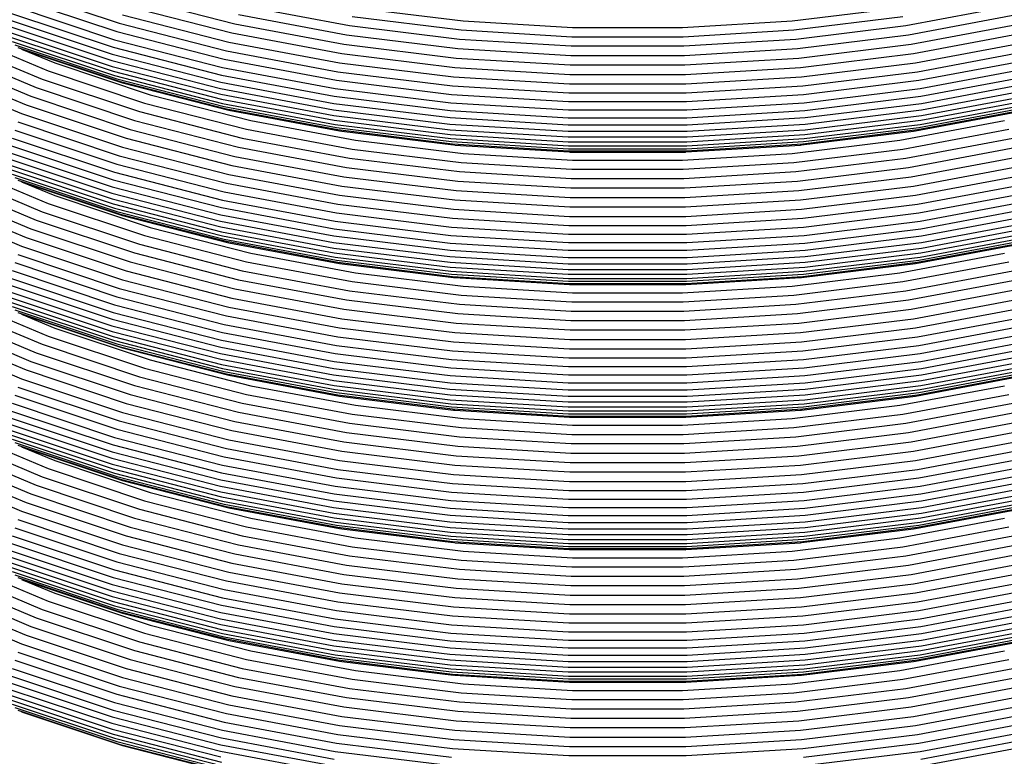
# Model space of a CAD drawing. Extents: x -19547 to -11561, y 2096 to 5601.
# Tile 38 of 168: x -19135 to -19123, y 3465 to 3474. Entities that reach past the tile are written whole.
import ezdxf

# ---------------------------------------------------------------- set-up
doc = ezdxf.new("R2010")
doc.units = 0
doc.header["$MEASUREMENT"] = 0
doc.layers.add('TANK', color=2, linetype='CONTINUOUS')
doc.layers.add('TANK-SLOPE', color=2, linetype='CONTINUOUS')

# ---------------------------------------------------------------- blocks, each defined once
blk = doc.blocks.new('A$C3406478A')
at = {"layer": 'TANK'}
for p, q in [((-4.057, 104.047), (-2.805, 103.63)), ((-4.127, 103.849), (-2.863, 103.428)), ((-4.095, 103.947), (-2.837, 103.527)), ((-2.721, 103.847), (-1.418, 103.512)), ((-2.671, 103.956), (-1.379, 103.624)), ((-1.288, 103.85), (0.032, 103.602)), ((6.895, 103.602), (8.215, 103.85)), ((-4.149, 103.756), (-2.882, 103.334)), ((-2.767, 103.736), (-1.454, 103.399)), ((-1.335, 103.737), (-0.002, 103.487)), ((0.106, 103.822), (1.434, 103.659)), ((5.493, 103.659), (6.822, 103.822)), ((6.93, 103.487), (8.263, 103.737)), ((-4.166, 103.593), (-2.896, 103.17)), ((-4.162, 103.672), (-2.892, 103.249)), ((-2.805, 103.63), (-1.485, 103.29)), ((-1.379, 103.624), (-0.034, 103.372)), ((0.032, 103.602), (1.39, 103.436)), ((0.068, 103.712), (1.411, 103.548)), ((1.434, 103.659), (2.785, 103.577)), ((4.143, 103.577), (5.493, 103.659)), ((5.516, 103.548), (6.86, 103.712)), ((5.538, 103.436), (6.895, 103.602)), ((6.961, 103.372), (8.306, 103.624)), ((-4.793, 103.508), (-3.682, 103.042)), ((-4.162, 103.522), (-2.892, 103.099)), ((-2.837, 103.527), (-1.51, 103.186)), ((-1.418, 103.512), (-0.062, 103.258)), ((-0.002, 103.487), (1.369, 103.318)), ((1.411, 103.548), (2.777, 103.465)), ((2.785, 103.577), (4.143, 103.577)), ((4.15, 103.465), (5.516, 103.548)), ((5.559, 103.318), (6.93, 103.487)), ((6.99, 103.258), (8.346, 103.512)), ((-4.88, 103.412), (-3.757, 102.941)), ((-4.149, 103.46), (-2.882, 103.038)), ((-4.127, 103.407), (-2.863, 102.986)), ((-4.095, 103.365), (-2.837, 102.946)), ((-2.863, 103.428), (-1.531, 103.086)), ((-1.454, 103.399), (-0.088, 103.143)), ((-0.034, 103.372), (1.35, 103.202)), ((1.39, 103.436), (2.77, 103.352)), ((2.77, 103.352), (4.158, 103.352)), ((2.777, 103.465), (4.15, 103.465)), ((4.158, 103.352), (5.538, 103.436)), ((5.578, 103.202), (6.961, 103.372)), ((7.016, 103.143), (8.382, 103.399)), ((-4.963, 103.313), (-3.829, 102.837)), ((-4.057, 103.333), (-2.805, 102.916)), ((-4.011, 103.312), (-3.602, 103.141)), ((-4.011, 103.312), (-2.767, 102.897)), ((-2.892, 103.249), (-1.554, 102.905)), ((-2.882, 103.334), (-1.545, 102.991)), ((-1.485, 103.29), (-0.11, 103.032)), ((-0.062, 103.258), (1.333, 103.087)), ((1.369, 103.318), (2.763, 103.234)), ((2.763, 103.234), (4.165, 103.234)), ((4.165, 103.234), (5.559, 103.318)), ((5.595, 103.087), (6.99, 103.258)), ((7.038, 103.032), (8.413, 103.29)), ((-5.11, 103.108), (-3.956, 102.624)), ((-5.04, 103.21), (-3.896, 102.73)), ((-3.602, 103.141), (-2.426, 102.749)), ((-2.896, 103.17), (-1.557, 102.825)), ((-1.51, 103.186), (-0.128, 102.927)), ((-0.088, 103.143), (1.317, 102.97)), ((1.35, 103.202), (2.757, 103.117)), ((2.757, 103.117), (4.171, 103.117)), ((4.171, 103.117), (5.578, 103.202)), ((5.611, 102.97), (7.016, 103.143)), ((7.056, 102.927), (8.438, 103.186)), ((-5.173, 103.005), (-4.011, 102.518)), ((-3.682, 103.042), (-2.493, 102.645)), ((-2.892, 103.099), (-1.554, 102.755)), ((-2.882, 103.038), (-1.545, 102.695)), ((-2.863, 102.986), (-1.531, 102.643)), ((-1.545, 102.991), (-0.154, 102.73)), ((-1.531, 103.086), (-0.143, 102.825)), ((-0.11, 103.032), (1.304, 102.859)), ((1.333, 103.087), (2.751, 103)), ((2.751, 103), (4.177, 103)), ((4.177, 103), (5.595, 103.087)), ((5.624, 102.859), (7.038, 103.032)), ((7.071, 102.825), (8.458, 103.086)), ((7.081, 102.73), (8.473, 102.991)), ((-3.757, 102.941), (-2.556, 102.541)), ((-2.837, 102.946), (-1.51, 102.605)), ((-2.805, 102.916), (-1.485, 102.576)), ((-2.767, 102.897), (-1.454, 102.56)), ((-1.554, 102.905), (-0.16, 102.643)), ((-0.128, 102.927), (1.293, 102.753)), ((1.317, 102.97), (2.746, 102.884)), ((2.746, 102.884), (4.182, 102.884)), ((4.182, 102.884), (5.611, 102.97)), ((5.635, 102.753), (7.056, 102.927)), ((7.088, 102.643), (8.481, 102.905)), ((-3.829, 102.837), (-2.616, 102.433)), ((-2.426, 102.749), (-1.185, 102.43)), ((-1.557, 102.825), (-0.162, 102.564)), ((-1.554, 102.755), (-0.16, 102.494)), ((-0.143, 102.825), (1.284, 102.65)), ((1.293, 102.753), (2.737, 102.665)), ((1.304, 102.859), (2.741, 102.772)), ((2.741, 102.772), (4.187, 102.772)), ((4.187, 102.772), (5.624, 102.859)), ((4.19, 102.665), (5.635, 102.753)), ((5.644, 102.65), (7.071, 102.825)), ((7.088, 102.494), (8.481, 102.755)), ((7.09, 102.564), (8.484, 102.825)), ((-3.956, 102.624), (-2.721, 102.212)), ((-3.896, 102.73), (-2.671, 102.321)), ((-2.493, 102.645), (-1.238, 102.323)), ((-1.545, 102.695), (-0.154, 102.434)), ((-1.531, 102.643), (-0.143, 102.383)), ((-0.16, 102.643), (1.274, 102.467)), ((-0.154, 102.73), (1.277, 102.554)), ((1.284, 102.65), (2.734, 102.562)), ((2.737, 102.665), (4.19, 102.665)), ((4.193, 102.562), (5.644, 102.65)), ((5.65, 102.554), (7.081, 102.73)), ((5.654, 102.467), (7.088, 102.643)), ((7.071, 102.383), (8.458, 102.643)), ((7.081, 102.434), (8.473, 102.695)), ((-4.011, 102.518), (-2.767, 102.103)), ((-2.556, 102.541), (-1.288, 102.215)), ((-1.51, 102.605), (-0.128, 102.345)), ((-1.485, 102.576), (-0.11, 102.319)), ((-1.454, 102.56), (-0.088, 102.303)), ((-0.162, 102.564), (1.272, 102.388)), ((1.277, 102.554), (2.732, 102.466)), ((2.734, 102.562), (4.193, 102.562)), ((4.195, 102.466), (5.65, 102.554)), ((5.655, 102.388), (7.09, 102.564)), ((7.016, 102.303), (8.382, 102.56)), ((7.038, 102.319), (8.413, 102.576)), ((7.056, 102.345), (8.438, 102.605)), ((-4.057, 102.414), (-2.805, 101.997)), ((-2.616, 102.433), (-1.335, 102.104)), ((-1.185, 102.43), (0.106, 102.188)), ((-0.16, 102.494), (1.274, 102.318)), ((-0.154, 102.434), (1.277, 102.258)), ((-0.143, 102.383), (1.284, 102.208)), ((1.272, 102.388), (2.731, 102.299)), ((1.274, 102.467), (2.731, 102.379)), ((2.731, 102.379), (4.197, 102.379)), ((2.732, 102.466), (4.195, 102.466)), ((4.197, 102.379), (5.654, 102.467)), ((4.197, 102.299), (5.655, 102.388)), ((5.644, 102.208), (7.071, 102.383)), ((5.65, 102.258), (7.081, 102.434)), ((5.654, 102.318), (7.088, 102.494)), ((6.822, 102.188), (8.113, 102.43)), ((-4.095, 102.312), (-2.837, 101.892)), ((-2.671, 102.321), (-1.379, 101.989)), ((-1.238, 102.323), (0.068, 102.078)), ((-0.128, 102.345), (1.293, 102.171)), ((-0.11, 102.319), (1.304, 102.145)), ((-0.088, 102.303), (-0.062, 102.3)), ((-0.062, 102.3), (1.317, 102.131)), ((1.274, 102.318), (2.731, 102.229)), ((1.277, 102.258), (2.732, 102.17)), ((2.731, 102.299), (4.197, 102.299)), ((4.195, 102.17), (5.65, 102.258)), ((4.197, 102.229), (5.654, 102.318)), ((5.611, 102.131), (6.99, 102.3)), ((5.624, 102.145), (7.038, 102.319)), ((5.635, 102.171), (7.056, 102.345)), ((6.86, 102.078), (8.166, 102.323)), ((6.99, 102.3), (7.016, 102.303)), ((-4.127, 102.214), (-2.863, 101.793)), ((-2.721, 102.212), (-1.418, 101.877)), ((-1.288, 102.215), (0.032, 101.967)), ((0.106, 102.188), (1.434, 102.025)), ((1.284, 102.208), (2.734, 102.12)), ((1.293, 102.171), (2.737, 102.083)), ((1.304, 102.145), (2.741, 102.058)), ((2.731, 102.229), (4.197, 102.229)), ((2.732, 102.17), (4.195, 102.17)), ((4.187, 102.058), (5.624, 102.145)), ((4.19, 102.083), (5.635, 102.171)), ((4.193, 102.12), (5.644, 102.208)), ((5.493, 102.025), (6.822, 102.188)), ((6.895, 101.967), (8.215, 102.215)), ((-4.162, 102.037), (-2.892, 101.614)), ((-4.149, 102.123), (-2.882, 101.701)), ((-2.767, 102.103), (-1.454, 101.766)), ((-1.335, 102.104), (-0.002, 101.853)), ((0.068, 102.078), (1.411, 101.913)), ((1.333, 102.129), (1.317, 102.131)), ((1.333, 102.129), (2.746, 102.044)), ((1.434, 102.025), (2.785, 101.943)), ((2.734, 102.12), (4.193, 102.12)), ((2.737, 102.083), (4.19, 102.083)), ((2.741, 102.058), (4.187, 102.058)), ((2.746, 102.044), (2.751, 102.043)), ((2.751, 102.043), (4.177, 102.043)), ((4.143, 101.943), (5.493, 102.025)), ((4.177, 102.043), (4.182, 102.044)), ((4.182, 102.044), (5.595, 102.129)), ((5.516, 101.913), (6.86, 102.078)), ((5.595, 102.129), (5.611, 102.131)), ((6.93, 101.853), (8.263, 102.104)), ((-4.166, 101.958), (-2.896, 101.535)), ((-2.837, 101.892), (-1.51, 101.551)), ((-2.805, 101.997), (-1.485, 101.657)), ((-1.379, 101.989), (-0.034, 101.737)), ((0.032, 101.967), (1.39, 101.801)), ((1.411, 101.913), (2.777, 101.83)), ((2.785, 101.943), (4.143, 101.943)), ((4.15, 101.83), (5.516, 101.913)), ((5.538, 101.801), (6.895, 101.967)), ((6.961, 101.737), (8.306, 101.989)), ((-4.88, 101.778), (-3.757, 101.307)), ((-4.793, 101.875), (-3.682, 101.408)), ((-4.162, 101.887), (-2.892, 101.464)), ((-4.149, 101.826), (-2.882, 101.403)), ((-4.127, 101.772), (-2.863, 101.351)), ((-2.863, 101.793), (-1.531, 101.451)), ((-1.418, 101.877), (-0.062, 101.623)), ((-0.002, 101.853), (1.369, 101.685)), ((1.39, 101.801), (2.77, 101.717)), ((2.777, 101.83), (4.15, 101.83)), ((4.158, 101.717), (5.538, 101.801)), ((5.559, 101.685), (6.93, 101.853)), ((6.99, 101.623), (8.346, 101.877)), ((-4.963, 101.678), (-3.829, 101.202)), ((-4.095, 101.73), (-2.837, 101.311)), ((-4.057, 101.698), (-2.805, 101.281)), ((-4.011, 101.677), (-2.767, 101.262)), ((-4.011, 101.677), (-3.602, 101.506)), ((-2.882, 101.701), (-1.545, 101.357)), ((-1.485, 101.657), (-0.11, 101.399)), ((-1.454, 101.766), (-0.088, 101.51)), ((-0.034, 101.737), (1.35, 101.567)), ((1.369, 101.685), (2.763, 101.601)), ((2.77, 101.717), (4.158, 101.717)), ((4.165, 101.601), (5.559, 101.685)), ((5.578, 101.567), (6.961, 101.737)), ((7.016, 101.51), (8.382, 101.766)), ((7.038, 101.399), (8.413, 101.657)), ((-5.04, 101.577), (-3.896, 101.097)), ((-2.896, 101.535), (-1.557, 101.19)), ((-2.892, 101.614), (-1.554, 101.27)), ((-1.51, 101.551), (-0.128, 101.292)), ((-0.062, 101.623), (1.333, 101.452)), ((1.35, 101.567), (2.757, 101.482)), ((2.763, 101.601), (4.165, 101.601)), ((4.171, 101.482), (5.578, 101.567)), ((5.595, 101.452), (6.99, 101.623)), ((7.056, 101.292), (8.438, 101.551)), ((-5.11, 101.473), (-3.956, 100.989)), ((-3.682, 101.408), (-2.493, 101.012)), ((-3.602, 101.506), (-2.426, 101.114)), ((-2.892, 101.464), (-1.554, 101.12)), ((-1.531, 101.451), (-0.143, 101.19)), ((-0.088, 101.51), (1.317, 101.337)), ((1.333, 101.452), (2.751, 101.366)), ((2.757, 101.482), (4.171, 101.482)), ((4.177, 101.366), (5.595, 101.452)), ((5.611, 101.337), (7.016, 101.51)), ((7.071, 101.19), (8.458, 101.451)), ((-5.173, 101.37), (-4.011, 100.883)), ((-3.757, 101.307), (-2.556, 100.906)), ((-2.882, 101.403), (-1.545, 101.06)), ((-2.863, 101.351), (-1.531, 101.008)), ((-2.837, 101.311), (-1.51, 100.97)), ((-1.545, 101.357), (-0.154, 101.096)), ((-0.128, 101.292), (1.293, 101.118)), ((-0.11, 101.399), (1.304, 101.226)), ((1.317, 101.337), (2.746, 101.25)), ((2.751, 101.366), (4.177, 101.366)), ((4.182, 101.25), (5.611, 101.337)), ((5.624, 101.226), (7.038, 101.399)), ((5.635, 101.118), (7.056, 101.292)), ((7.081, 101.096), (8.473, 101.357)), ((-3.829, 101.202), (-2.616, 100.798)), ((-2.805, 101.281), (-1.485, 100.942)), ((-2.767, 101.262), (-1.454, 100.925)), ((-1.557, 101.19), (-0.162, 100.929)), ((-1.554, 101.27), (-0.16, 101.008)), ((-0.143, 101.19), (1.284, 101.015)), ((1.304, 101.226), (2.741, 101.139)), ((2.746, 101.25), (4.182, 101.25)), ((4.187, 101.139), (5.624, 101.226)), ((5.644, 101.015), (7.071, 101.19)), ((7.088, 101.008), (8.481, 101.27)), ((7.09, 100.929), (8.484, 101.19)), ((-3.896, 101.097), (-2.671, 100.688)), ((-2.426, 101.114), (-1.185, 100.795)), ((-1.554, 101.12), (-0.16, 100.859)), ((-1.545, 101.06), (-0.154, 100.799)), ((-0.154, 101.096), (1.277, 100.921)), ((1.293, 101.118), (2.737, 101.03)), ((2.741, 101.139), (4.187, 101.139)), ((4.19, 101.03), (5.635, 101.118)), ((5.65, 100.921), (7.081, 101.096)), ((7.081, 100.799), (8.473, 101.06)), ((7.088, 100.859), (8.481, 101.12)), ((-3.956, 100.989), (-2.721, 100.577)), ((-2.493, 101.012), (-1.238, 100.69)), ((-1.531, 101.008), (-0.143, 100.748)), ((-1.51, 100.97), (-0.128, 100.711)), ((-1.485, 100.942), (-0.11, 100.684)), ((-1.454, 100.925), (-0.088, 100.669)), ((-0.162, 100.929), (1.272, 100.753)), ((-0.16, 101.008), (1.274, 100.833)), ((1.277, 100.921), (2.732, 100.833)), ((1.284, 101.015), (2.734, 100.927)), ((2.734, 100.927), (4.193, 100.927)), ((2.737, 101.03), (4.19, 101.03)), ((4.193, 100.927), (5.644, 101.015)), ((4.195, 100.833), (5.65, 100.921)), ((5.654, 100.833), (7.088, 101.008)), ((5.655, 100.753), (7.09, 100.929)), ((7.016, 100.669), (8.382, 100.925)), ((7.038, 100.684), (8.413, 100.942)), ((7.056, 100.711), (8.438, 100.97)), ((7.071, 100.748), (8.458, 101.008)), ((-4.011, 100.883), (-2.767, 100.468)), ((-2.556, 100.906), (-1.288, 100.58)), ((-0.16, 100.859), (1.274, 100.683)), ((1.274, 100.833), (2.731, 100.744)), ((2.732, 100.833), (4.195, 100.833)), ((4.197, 100.744), (5.654, 100.833)), ((5.654, 100.683), (7.088, 100.859)), ((-4.095, 100.679), (-2.837, 100.259)), ((-4.057, 100.779), (-2.805, 100.362)), ((-2.671, 100.688), (-1.379, 100.356)), ((-2.616, 100.798), (-1.335, 100.469)), ((-1.238, 100.69), (0.068, 100.445)), ((-1.185, 100.795), (0.106, 100.553)), ((-0.154, 100.799), (1.277, 100.623)), ((-0.143, 100.748), (1.284, 100.573)), ((-0.128, 100.711), (1.293, 100.536)), ((-0.11, 100.684), (1.304, 100.51)), ((1.272, 100.753), (2.731, 100.664)), ((1.274, 100.683), (2.731, 100.594)), ((2.731, 100.744), (4.197, 100.744)), ((4.197, 100.664), (5.655, 100.753)), ((4.197, 100.594), (5.654, 100.683)), ((5.624, 100.51), (7.038, 100.684)), ((5.635, 100.536), (7.056, 100.711)), ((5.644, 100.573), (7.071, 100.748)), ((5.65, 100.623), (7.081, 100.799)), ((6.822, 100.553), (8.113, 100.795)), ((6.86, 100.445), (8.166, 100.69)), ((-4.127, 100.581), (-2.863, 100.16)), ((-2.721, 100.577), (-1.418, 100.242)), ((-1.288, 100.58), (0.032, 100.332)), ((-0.088, 100.669), (1.317, 100.496)), ((1.277, 100.623), (2.732, 100.535)), ((1.284, 100.573), (2.734, 100.485)), ((2.731, 100.664), (4.197, 100.664)), ((2.731, 100.594), (4.197, 100.594)), ((4.193, 100.485), (5.644, 100.573)), ((4.195, 100.535), (5.65, 100.623)), ((5.611, 100.496), (7.016, 100.669)), ((6.895, 100.332), (8.215, 100.58)), ((-4.149, 100.489), (-2.882, 100.066)), ((-2.767, 100.468), (-1.454, 100.131)), ((-1.335, 100.469), (-0.002, 100.219)), ((0.068, 100.445), (1.411, 100.28)), ((0.106, 100.553), (1.434, 100.39)), ((1.293, 100.536), (2.737, 100.449)), ((1.304, 100.51), (2.741, 100.423)), ((1.317, 100.496), (1.333, 100.496)), ((1.333, 100.496), (2.746, 100.409)), ((2.732, 100.535), (4.195, 100.535)), ((2.734, 100.485), (4.193, 100.485)), ((2.737, 100.449), (4.19, 100.449)), ((4.182, 100.409), (5.595, 100.496)), ((4.187, 100.423), (5.624, 100.51)), ((4.19, 100.449), (5.635, 100.536)), ((5.493, 100.39), (6.822, 100.553)), ((5.516, 100.28), (6.86, 100.445)), ((5.595, 100.496), (5.611, 100.496)), ((6.93, 100.219), (8.263, 100.469)), ((-4.166, 100.325), (-2.896, 99.902)), ((-4.162, 100.404), (-2.892, 99.981)), ((-2.805, 100.362), (-1.485, 100.022)), ((-1.379, 100.356), (-0.034, 100.104)), ((0.032, 100.332), (1.39, 100.166)), ((1.434, 100.39), (2.785, 100.308)), ((2.741, 100.423), (4.187, 100.423)), ((2.746, 100.409), (2.751, 100.41)), ((2.751, 100.41), (4.177, 100.41)), ((4.143, 100.308), (5.493, 100.39)), ((4.177, 100.41), (4.182, 100.409)), ((5.538, 100.166), (6.895, 100.332)), ((6.961, 100.104), (8.306, 100.356)), ((-4.793, 100.24), (-3.682, 99.774)), ((-4.162, 100.254), (-2.892, 99.831)), ((-2.837, 100.259), (-1.51, 99.918)), ((-1.418, 100.242), (-0.062, 99.988)), ((-0.002, 100.219), (1.369, 100.05)), ((1.411, 100.28), (2.777, 100.197)), ((2.777, 100.197), (4.15, 100.197)), ((2.785, 100.308), (4.143, 100.308)), ((4.15, 100.197), (5.516, 100.28)), ((5.559, 100.05), (6.93, 100.219)), ((6.99, 99.988), (8.346, 100.242)), ((-4.88, 100.144), (-3.757, 99.673)), ((-4.149, 100.191), (-2.882, 99.768)), ((-4.127, 100.139), (-2.863, 99.718)), ((-4.095, 100.097), (-2.837, 99.678)), ((-2.863, 100.16), (-1.531, 99.818)), ((-1.454, 100.131), (-0.088, 99.875)), ((-0.034, 100.104), (1.35, 99.934)), ((1.39, 100.166), (2.77, 100.082)), ((2.77, 100.082), (4.158, 100.082)), ((4.158, 100.082), (5.538, 100.166)), ((5.578, 99.934), (6.961, 100.104)), ((7.016, 99.875), (8.382, 100.131)), ((-4.963, 100.043), (-3.829, 99.568)), ((-4.057, 100.063), (-2.805, 99.646)), ((-4.01, 100.044), (-3.602, 99.873)), ((-4.01, 100.044), (-2.767, 99.627)), ((-2.892, 99.981), (-1.554, 99.637)), ((-2.882, 100.066), (-1.545, 99.723)), ((-1.485, 100.022), (-0.11, 99.764)), ((-0.062, 99.988), (1.333, 99.817)), ((1.369, 100.05), (2.763, 99.966)), ((2.763, 99.966), (4.165, 99.966)), ((4.165, 99.966), (5.559, 100.05)), ((5.595, 99.817), (6.99, 99.988)), ((7.038, 99.764), (8.413, 100.022)), ((-5.11, 99.84), (-3.956, 99.356)), ((-5.04, 99.942), (-3.896, 99.462)), ((-3.602, 99.873), (-2.426, 99.481)), ((-2.896, 99.902), (-1.557, 99.557)), ((-2.892, 99.831), (-1.554, 99.487)), ((-1.51, 99.918), (-0.128, 99.659)), ((-0.088, 99.875), (1.317, 99.702)), ((1.35, 99.934), (2.757, 99.849)), ((2.757, 99.849), (4.171, 99.849)), ((4.171, 99.849), (5.578, 99.934)), ((5.611, 99.702), (7.016, 99.875)), ((7.056, 99.659), (8.438, 99.918)), ((-5.173, 99.736), (-4.011, 99.248)), ((-3.682, 99.774), (-2.493, 99.377)), ((-2.882, 99.768), (-1.545, 99.425)), ((-2.863, 99.718), (-1.531, 99.375)), ((-1.545, 99.723), (-0.154, 99.462)), ((-1.531, 99.818), (-0.143, 99.557)), ((-0.11, 99.764), (1.304, 99.591)), ((1.333, 99.817), (2.751, 99.731)), ((2.751, 99.731), (4.177, 99.731)), ((4.177, 99.731), (5.595, 99.817)), ((5.624, 99.591), (7.038, 99.764)), ((7.071, 99.557), (8.458, 99.818)), ((7.081, 99.462), (8.473, 99.723)), ((-3.757, 99.673), (-2.556, 99.273)), ((-2.837, 99.678), (-1.51, 99.337)), ((-2.805, 99.646), (-1.485, 99.307)), ((-2.767, 99.627), (-1.454, 99.29)), ((-1.554, 99.637), (-0.16, 99.375)), ((-0.128, 99.659), (1.293, 99.485)), ((1.304, 99.591), (2.741, 99.504)), ((1.317, 99.702), (2.746, 99.616)), ((2.746, 99.616), (4.182, 99.616)), ((4.182, 99.616), (5.611, 99.702)), ((4.187, 99.504), (5.624, 99.591)), ((5.635, 99.485), (7.056, 99.659)), ((7.088, 99.375), (8.481, 99.637)), ((-3.829, 99.568), (-2.616, 99.163)), ((-2.426, 99.481), (-1.185, 99.162)), ((-1.557, 99.557), (-0.162, 99.296)), ((-1.554, 99.487), (-0.16, 99.226)), ((-0.143, 99.557), (1.284, 99.382)), ((1.293, 99.485), (2.737, 99.397)), ((2.741, 99.504), (4.187, 99.504)), ((4.19, 99.397), (5.635, 99.485)), ((5.644, 99.382), (7.071, 99.557)), ((7.088, 99.226), (8.481, 99.487)), ((7.09, 99.296), (8.484, 99.557)), ((-3.956, 99.356), (-2.721, 98.944)), ((-3.896, 99.462), (-2.671, 99.053)), ((-2.493, 99.377), (-1.238, 99.055)), ((-1.545, 99.425), (-0.154, 99.164)), ((-1.531, 99.375), (-0.143, 99.115)), ((-0.16, 99.375), (1.274, 99.199)), ((-0.154, 99.462), (1.277, 99.286)), ((1.284, 99.382), (2.734, 99.294)), ((2.737, 99.397), (4.19, 99.397)), ((4.193, 99.294), (5.644, 99.382)), ((5.65, 99.286), (7.081, 99.462)), ((5.654, 99.199), (7.088, 99.375)), ((7.071, 99.115), (8.458, 99.375)), ((7.081, 99.164), (8.473, 99.425)), ((-4.011, 99.248), (-2.767, 98.833)), ((-2.556, 99.273), (-1.288, 98.947)), ((-1.51, 99.337), (-0.128, 99.078)), ((-1.485, 99.307), (-0.11, 99.049)), ((-1.454, 99.29), (-0.088, 99.034)), ((-0.162, 99.296), (1.272, 99.12)), ((-0.16, 99.226), (1.274, 99.05)), ((1.277, 99.286), (2.732, 99.198)), ((2.734, 99.294), (4.193, 99.294)), ((4.195, 99.198), (5.65, 99.286)), ((5.654, 99.05), (7.088, 99.226)), ((5.655, 99.12), (7.09, 99.296)), ((7.016, 99.034), (8.382, 99.29)), ((7.038, 99.049), (8.413, 99.307)), ((7.056, 99.078), (8.438, 99.337)), ((-4.057, 99.144), (-2.805, 98.727)), ((-2.616, 99.163), (-1.335, 98.834)), ((-1.185, 99.162), (0.106, 98.92)), ((-0.154, 99.164), (1.277, 98.988)), ((-0.143, 99.115), (1.284, 98.94)), ((1.272, 99.12), (2.731, 99.031)), ((1.274, 99.199), (2.731, 99.111)), ((2.731, 99.111), (4.197, 99.111)), ((2.732, 99.198), (4.195, 99.198)), ((4.197, 99.111), (5.654, 99.199)), ((4.197, 99.031), (5.655, 99.12)), ((5.644, 98.94), (7.071, 99.115)), ((5.65, 98.988), (7.081, 99.164)), ((6.822, 98.92), (8.113, 99.162)), ((-4.095, 99.044), (-2.837, 98.625)), ((-2.671, 99.053), (-1.379, 98.721)), ((-1.238, 99.055), (0.068, 98.81)), ((-0.128, 99.078), (1.293, 98.903)), ((-0.11, 99.049), (1.304, 98.875)), ((-0.088, 99.034), (1.317, 98.861)), ((1.274, 99.05), (2.731, 98.961)), ((1.277, 98.988), (2.732, 98.9)), ((2.731, 99.031), (4.197, 99.031)), ((4.195, 98.9), (5.65, 98.988)), ((4.197, 98.961), (5.654, 99.05)), ((5.611, 98.861), (7.016, 99.034)), ((5.624, 98.875), (7.038, 99.049)), ((5.635, 98.903), (7.056, 99.078)), ((6.86, 98.81), (8.166, 99.055)), ((-4.127, 98.946), (-2.863, 98.525)), ((-2.721, 98.944), (-1.418, 98.609)), ((-1.288, 98.947), (0.032, 98.699)), ((0.106, 98.92), (1.434, 98.757)), ((1.284, 98.94), (2.734, 98.852)), ((1.293, 98.903), (2.737, 98.815)), ((1.304, 98.875), (2.741, 98.788)), ((1.317, 98.861), (1.333, 98.861)), ((1.333, 98.861), (2.746, 98.775)), ((2.731, 98.961), (4.197, 98.961)), ((2.732, 98.9), (4.195, 98.9)), ((4.182, 98.775), (5.595, 98.861)), ((4.187, 98.788), (5.624, 98.875)), ((4.19, 98.815), (5.635, 98.903)), ((4.193, 98.852), (5.644, 98.94)), ((5.493, 98.757), (6.822, 98.92)), ((5.595, 98.861), (5.611, 98.861)), ((6.895, 98.699), (8.215, 98.947)), ((-4.162, 98.769), (-2.892, 98.346)), ((-4.149, 98.854), (-2.882, 98.431)), ((-2.767, 98.833), (-1.454, 98.496)), ((-1.335, 98.834), (-0.002, 98.584)), ((0.068, 98.81), (1.411, 98.645)), ((1.434, 98.757), (2.785, 98.675)), ((2.734, 98.852), (4.193, 98.852)), ((2.737, 98.815), (4.19, 98.815)), ((2.741, 98.788), (4.187, 98.788)), ((2.746, 98.775), (2.751, 98.775)), ((2.751, 98.775), (4.177, 98.775)), ((4.143, 98.675), (5.493, 98.757)), ((4.177, 98.775), (4.182, 98.775)), ((5.516, 98.645), (6.86, 98.81)), ((6.93, 98.584), (8.263, 98.834)), ((-4.166, 98.69), (-2.896, 98.267)), ((-4.162, 98.619), (-2.892, 98.196)), ((-2.837, 98.625), (-1.51, 98.283)), ((-2.805, 98.727), (-1.485, 98.387)), ((-1.379, 98.721), (-0.034, 98.469)), ((0.032, 98.699), (1.39, 98.533)), ((1.411, 98.645), (2.777, 98.562)), ((2.785, 98.675), (4.143, 98.675)), ((4.15, 98.562), (5.516, 98.645)), ((5.538, 98.533), (6.895, 98.699)), ((6.961, 98.469), (8.306, 98.721)), ((-4.88, 98.51), (-3.757, 98.039)), ((-4.793, 98.605), (-3.682, 98.139)), ((-4.149, 98.558), (-2.882, 98.135)), ((-4.127, 98.504), (-2.863, 98.083)), ((-2.863, 98.525), (-1.531, 98.183)), ((-1.454, 98.496), (-0.088, 98.24)), ((-1.418, 98.609), (-0.062, 98.355)), ((-0.002, 98.584), (1.369, 98.416)), ((1.39, 98.533), (2.77, 98.449)), ((2.777, 98.562), (4.15, 98.562)), ((4.158, 98.449), (5.538, 98.533)), ((5.559, 98.416), (6.93, 98.584)), ((6.99, 98.355), (8.346, 98.609)), ((7.016, 98.24), (8.382, 98.496)), ((-4.963, 98.41), (-3.829, 97.935)), ((-4.095, 98.462), (-2.837, 98.043)), ((-4.057, 98.43), (-2.805, 98.013)), ((-4.011, 98.409), (-3.602, 98.238)), ((-4.011, 98.409), (-2.767, 97.994)), ((-2.882, 98.431), (-1.545, 98.088)), ((-1.485, 98.387), (-0.11, 98.13)), ((-0.034, 98.469), (1.35, 98.299)), ((1.369, 98.416), (2.763, 98.331)), ((2.77, 98.449), (4.158, 98.449)), ((4.165, 98.331), (5.559, 98.416)), ((5.578, 98.299), (6.961, 98.469)), ((7.038, 98.13), (8.413, 98.387)), ((-5.04, 98.307), (-3.896, 97.827)), ((-2.896, 98.267), (-1.557, 97.923)), ((-2.892, 98.346), (-1.554, 98.002)), ((-1.51, 98.283), (-0.128, 98.024)), ((-0.062, 98.355), (1.333, 98.184)), ((1.35, 98.299), (2.757, 98.214)), ((2.763, 98.331), (4.165, 98.331)), ((4.171, 98.214), (5.578, 98.299)), ((5.595, 98.184), (6.99, 98.355)), ((7.056, 98.024), (8.438, 98.283)), ((-5.11, 98.205), (-3.956, 97.721)), ((-3.682, 98.139), (-2.493, 97.742)), ((-3.602, 98.238), (-2.426, 97.846)), ((-2.892, 98.196), (-1.554, 97.852)), ((-2.882, 98.135), (-1.545, 97.792)), ((-1.531, 98.183), (-0.143, 97.922)), ((-0.11, 98.13), (1.304, 97.956)), ((-0.088, 98.24), (1.317, 98.067)), ((1.333, 98.184), (2.751, 98.098)), ((2.757, 98.214), (4.171, 98.214)), ((4.177, 98.098), (5.595, 98.184)), ((5.611, 98.067), (7.016, 98.24)), ((5.624, 97.956), (7.038, 98.13)), ((7.071, 97.922), (8.458, 98.183)), ((-5.173, 98.103), (-4.011, 97.615)), ((-3.757, 98.039), (-2.556, 97.638)), ((-2.863, 98.083), (-1.531, 97.74)), ((-2.837, 98.043), (-1.51, 97.702)), ((-2.805, 98.013), (-1.485, 97.674)), ((-1.545, 98.088), (-0.154, 97.827)), ((-0.128, 98.024), (1.293, 97.85)), ((1.317, 98.067), (2.746, 97.981)), ((2.751, 98.098), (4.177, 98.098)), ((4.182, 97.981), (5.611, 98.067)), ((5.635, 97.85), (7.056, 98.024)), ((7.081, 97.827), (8.473, 98.088)), ((-3.829, 97.935), (-2.616, 97.53)), ((-2.767, 97.994), (-1.454, 97.657)), ((-1.557, 97.923), (-0.162, 97.661)), ((-1.554, 98.002), (-0.16, 97.741)), ((-0.143, 97.922), (1.284, 97.747)), ((1.304, 97.956), (2.741, 97.869)), ((2.746, 97.981), (4.182, 97.981)), ((4.187, 97.869), (5.624, 97.956)), ((5.644, 97.747), (7.071, 97.922)), ((7.088, 97.741), (8.481, 98.002)), ((7.09, 97.661), (8.484, 97.923)), ((-3.896, 97.827), (-2.671, 97.419)), ((-2.426, 97.846), (-1.185, 97.527)), ((-1.554, 97.852), (-0.16, 97.591)), ((-1.545, 97.792), (-0.154, 97.531)), ((-0.154, 97.827), (1.277, 97.651)), ((1.293, 97.85), (2.737, 97.762)), ((2.741, 97.869), (4.187, 97.869)), ((4.19, 97.762), (5.635, 97.85)), ((5.65, 97.651), (7.081, 97.827)), ((7.081, 97.531), (8.473, 97.792)), ((7.088, 97.591), (8.481, 97.852)), ((-3.956, 97.721), (-2.721, 97.309)), ((-2.493, 97.742), (-1.238, 97.42)), ((-1.531, 97.74), (-0.143, 97.48)), ((-1.51, 97.702), (-0.128, 97.443)), ((-1.485, 97.674), (-0.11, 97.416)), ((-1.454, 97.657), (-0.088, 97.401)), ((-0.162, 97.661), (1.272, 97.485)), ((-0.16, 97.741), (1.274, 97.565)), ((1.277, 97.651), (2.732, 97.563)), ((1.284, 97.747), (2.734, 97.659)), ((2.734, 97.659), (4.193, 97.659)), ((2.737, 97.762), (4.19, 97.762)), ((4.193, 97.659), (5.644, 97.747)), ((4.195, 97.563), (5.65, 97.651)), ((5.654, 97.565), (7.088, 97.741)), ((5.655, 97.485), (7.09, 97.661)), ((7.016, 97.401), (8.382, 97.657)), ((7.038, 97.416), (8.413, 97.674)), ((7.056, 97.443), (8.438, 97.702)), ((7.071, 97.48), (8.458, 97.74)), ((-4.011, 97.615), (-2.767, 97.2)), ((-2.616, 97.53), (-1.335, 97.201)), ((-2.556, 97.638), (-1.288, 97.312)), ((-1.185, 97.527), (0.106, 97.285)), ((-0.16, 97.591), (1.274, 97.415)), ((-0.154, 97.531), (1.277, 97.355)), ((1.274, 97.565), (2.731, 97.476)), ((2.732, 97.563), (4.195, 97.563)), ((4.197, 97.476), (5.654, 97.565)), ((5.65, 97.355), (7.081, 97.531)), ((5.654, 97.415), (7.088, 97.591)), ((6.822, 97.285), (8.113, 97.527)), ((-4.095, 97.409), (-2.837, 96.99)), ((-4.057, 97.511), (-2.805, 97.094)), ((-2.671, 97.419), (-1.379, 97.087)), ((-1.238, 97.42), (0.068, 97.175)), ((-0.143, 97.48), (1.284, 97.305)), ((-0.128, 97.443), (1.293, 97.268)), ((-0.11, 97.416), (1.304, 97.242)), ((-0.088, 97.401), (-0.062, 97.397)), ((1.272, 97.485), (2.731, 97.396)), ((1.274, 97.415), (2.731, 97.326)), ((2.731, 97.476), (4.197, 97.476)), ((4.197, 97.396), (5.655, 97.485)), ((4.197, 97.326), (5.654, 97.415)), ((5.624, 97.242), (7.038, 97.416)), ((5.635, 97.268), (7.056, 97.443)), ((5.644, 97.305), (7.071, 97.48)), ((6.86, 97.175), (8.166, 97.42)), ((6.99, 97.397), (7.016, 97.401)), ((-4.127, 97.312), (-2.863, 96.89)), ((-2.721, 97.309), (-1.418, 96.975)), ((-1.288, 97.312), (0.032, 97.064)), ((-0.062, 97.397), (1.317, 97.228)), ((0.106, 97.285), (1.434, 97.122)), ((1.277, 97.355), (2.732, 97.267)), ((1.284, 97.305), (2.734, 97.217)), ((2.731, 97.396), (4.197, 97.396)), ((2.731, 97.326), (4.197, 97.326)), ((4.193, 97.217), (5.644, 97.305)), ((4.195, 97.267), (5.65, 97.355)), ((5.493, 97.122), (6.822, 97.285)), ((5.611, 97.228), (6.99, 97.397)), ((6.895, 97.064), (8.215, 97.312)), ((-4.149, 97.221), (-2.882, 96.798)), ((-2.767, 97.2), (-1.454, 96.863)), ((-1.335, 97.201), (-0.002, 96.951)), ((0.068, 97.175), (1.411, 97.01)), ((1.293, 97.268), (2.737, 97.181)), ((1.304, 97.242), (2.741, 97.155)), ((1.333, 97.226), (1.317, 97.228)), ((1.333, 97.226), (2.746, 97.142)), ((2.732, 97.267), (4.195, 97.267)), ((2.734, 97.217), (4.193, 97.217)), ((2.737, 97.181), (4.19, 97.181)), ((4.182, 97.142), (5.595, 97.226)), ((4.187, 97.155), (5.624, 97.242)), ((4.19, 97.181), (5.635, 97.268)), ((5.516, 97.01), (6.86, 97.175)), ((5.595, 97.226), (5.611, 97.228)), ((6.93, 96.951), (8.263, 97.201)), ((-4.166, 97.055), (-2.896, 96.632)), ((-4.162, 97.134), (-2.892, 96.711)), ((-2.805, 97.094), (-1.485, 96.754)), ((-1.379, 97.087), (-0.034, 96.834)), ((0.032, 97.064), (1.39, 96.898)), ((1.434, 97.122), (2.785, 97.04)), ((2.741, 97.155), (4.187, 97.155)), ((2.751, 97.142), (4.177, 97.14)), ((2.785, 97.04), (4.143, 97.04)), ((4.143, 97.04), (5.493, 97.122)), ((4.177, 97.14), (4.182, 97.142)), ((5.538, 96.898), (6.895, 97.064)), ((6.961, 96.834), (8.306, 97.087)), ((-4.793, 96.972), (-3.682, 96.506)), ((-4.162, 96.985), (-2.892, 96.562)), ((-4.149, 96.923), (-2.882, 96.501)), ((-2.837, 96.99), (-1.51, 96.649)), ((-1.418, 96.975), (-0.062, 96.72)), ((-0.002, 96.951), (1.369, 96.782)), ((1.411, 97.01), (2.777, 96.927)), ((2.777, 96.927), (4.15, 96.927)), ((4.15, 96.927), (5.516, 97.01)), ((5.559, 96.782), (6.93, 96.951)), ((6.99, 96.72), (8.346, 96.975)), ((-4.88, 96.875), (-3.757, 96.404)), ((-4.127, 96.869), (-2.863, 96.448)), ((-4.095, 96.828), (-2.837, 96.408)), ((-4.057, 96.795), (-2.805, 96.378)), ((-2.882, 96.798), (-1.545, 96.455)), ((-2.863, 96.89), (-1.531, 96.548)), ((-1.454, 96.863), (-0.088, 96.607)), ((-0.034, 96.834), (1.35, 96.664)), ((1.39, 96.898), (2.77, 96.814)), ((2.77, 96.814), (4.158, 96.814)), ((4.158, 96.814), (5.538, 96.898)), ((5.578, 96.664), (6.961, 96.834)), ((7.016, 96.607), (8.382, 96.863)), ((-5.04, 96.674), (-3.896, 96.194)), ((-4.963, 96.775), (-3.829, 96.3)), ((-4.011, 96.774), (-3.602, 96.603)), ((-4.011, 96.774), (-2.767, 96.359)), ((-2.892, 96.711), (-1.554, 96.367)), ((-1.485, 96.754), (-0.11, 96.497)), ((-0.062, 96.72), (1.333, 96.549)), ((1.369, 96.782), (2.763, 96.698)), ((2.763, 96.698), (4.165, 96.698)), ((4.165, 96.698), (5.559, 96.782)), ((5.595, 96.549), (6.99, 96.72)), ((7.038, 96.497), (8.413, 96.754)), ((-5.11, 96.57), (-3.956, 96.086)), ((-3.602, 96.603), (-2.426, 96.211)), ((-2.896, 96.632), (-1.557, 96.288)), ((-2.892, 96.562), (-1.554, 96.217)), ((-1.51, 96.649), (-0.128, 96.389)), ((-0.088, 96.607), (1.317, 96.434)), ((1.333, 96.549), (2.751, 96.463)), ((1.35, 96.664), (2.757, 96.579)), ((2.757, 96.579), (4.171, 96.579)), ((4.171, 96.579), (5.578, 96.664)), ((4.177, 96.463), (5.595, 96.549)), ((5.611, 96.434), (7.016, 96.607)), ((7.056, 96.389), (8.438, 96.649)), ((-5.173, 96.468), (-4.011, 95.98)), ((-3.682, 96.506), (-2.493, 96.109)), ((-2.882, 96.501), (-1.545, 96.157)), ((-2.863, 96.448), (-1.531, 96.106)), ((-1.545, 96.455), (-0.154, 96.194)), ((-1.531, 96.548), (-0.143, 96.288)), ((-0.11, 96.497), (1.304, 96.323)), ((1.317, 96.434), (2.746, 96.348)), ((2.751, 96.463), (4.177, 96.463)), ((4.182, 96.348), (5.611, 96.434)), ((5.624, 96.323), (7.038, 96.497)), ((7.071, 96.288), (8.458, 96.548)), ((7.081, 96.194), (8.473, 96.455)), ((-3.757, 96.404), (-2.556, 96.003)), ((-2.837, 96.408), (-1.51, 96.067)), ((-2.805, 96.378), (-1.485, 96.039)), ((-2.767, 96.359), (-1.454, 96.022)), ((-1.554, 96.367), (-0.16, 96.106)), ((-0.128, 96.389), (1.293, 96.215)), ((1.304, 96.323), (2.741, 96.236)), ((2.746, 96.348), (4.182, 96.348)), ((4.187, 96.236), (5.624, 96.323)), ((5.635, 96.215), (7.056, 96.389)), ((7.088, 96.106), (8.481, 96.367)), ((-3.896, 96.194), (-2.671, 95.786)), ((-3.829, 96.3), (-2.616, 95.895)), ((-2.426, 96.211), (-1.185, 95.892)), ((-1.557, 96.288), (-0.162, 96.026)), ((-1.554, 96.217), (-0.16, 95.956)), ((-0.154, 96.194), (1.277, 96.018)), ((-0.143, 96.288), (1.284, 96.112)), ((1.293, 96.215), (2.737, 96.127)), ((2.741, 96.236), (4.187, 96.236)), ((4.19, 96.127), (5.635, 96.215)), ((5.644, 96.112), (7.071, 96.288)), ((5.65, 96.018), (7.081, 96.194)), ((7.088, 95.956), (8.481, 96.217)), ((7.09, 96.026), (8.484, 96.288)), ((-3.956, 96.086), (-2.721, 95.675)), ((-2.493, 96.109), (-1.238, 95.787)), ((-1.545, 96.157), (-0.154, 95.896)), ((-1.531, 96.106), (-0.143, 95.845)), ((-1.51, 96.067), (-0.128, 95.808)), ((-0.16, 96.106), (1.274, 95.93)), ((1.284, 96.112), (2.734, 96.024)), ((2.737, 96.127), (4.19, 96.127)), ((4.193, 96.024), (5.644, 96.112)), ((5.654, 95.93), (7.088, 96.106)), ((7.056, 95.808), (8.438, 96.067)), ((7.071, 95.845), (8.458, 96.106)), ((7.081, 95.896), (8.473, 96.157)), ((-4.011, 95.98), (-2.767, 95.566)), ((-2.556, 96.003), (-1.288, 95.677)), ((-1.485, 96.039), (-0.11, 95.781)), ((-1.454, 96.022), (-0.088, 95.766)), ((-0.162, 96.026), (1.272, 95.85)), ((-0.16, 95.956), (1.274, 95.78)), ((1.277, 96.018), (2.732, 95.93)), ((2.734, 96.024), (4.193, 96.024)), ((4.195, 95.93), (5.65, 96.018)), ((5.654, 95.78), (7.088, 95.956)), ((5.655, 95.85), (7.09, 96.026)), ((7.016, 95.766), (8.382, 96.022)), ((7.038, 95.781), (8.413, 96.039)), ((-4.057, 95.876), (-2.805, 95.459)), ((-2.616, 95.895), (-1.335, 95.566)), ((-1.185, 95.892), (0.106, 95.65)), ((-0.154, 95.896), (1.277, 95.72)), ((-0.143, 95.845), (1.284, 95.67)), ((1.272, 95.85), (2.731, 95.762)), ((1.274, 95.93), (2.731, 95.841)), ((2.731, 95.841), (4.197, 95.841)), ((2.732, 95.93), (4.195, 95.93)), ((4.197, 95.841), (5.654, 95.93)), ((4.197, 95.762), (5.655, 95.85)), ((5.644, 95.67), (7.071, 95.845)), ((5.65, 95.72), (7.081, 95.896)), ((6.822, 95.65), (8.113, 95.892)), ((-4.095, 95.776), (-2.837, 95.357)), ((-2.671, 95.786), (-1.379, 95.453)), ((-1.238, 95.787), (0.068, 95.542)), ((-0.128, 95.808), (1.293, 95.633)), ((-0.11, 95.781), (1.304, 95.607)), ((-0.088, 95.766), (-0.062, 95.763)), ((-0.062, 95.763), (1.317, 95.593)), ((1.274, 95.78), (2.731, 95.692)), ((1.277, 95.72), (2.732, 95.632)), ((2.731, 95.762), (4.197, 95.762)), ((4.195, 95.632), (5.65, 95.72)), ((4.197, 95.692), (5.654, 95.78)), ((5.611, 95.593), (6.99, 95.763)), ((5.624, 95.607), (7.038, 95.781)), ((5.635, 95.633), (7.056, 95.808)), ((6.86, 95.542), (8.166, 95.787)), ((6.99, 95.763), (7.016, 95.766)), ((-4.149, 95.586), (-2.882, 95.163)), ((-4.127, 95.677), (-2.863, 95.256)), ((-2.721, 95.675), (-1.418, 95.34)), ((-1.288, 95.677), (0.032, 95.43)), ((0.106, 95.65), (1.434, 95.487)), ((1.284, 95.67), (2.734, 95.582)), ((1.293, 95.633), (2.737, 95.546)), ((1.304, 95.607), (2.741, 95.52)), ((1.333, 95.591), (1.317, 95.593)), ((1.333, 95.591), (2.746, 95.507)), ((2.731, 95.692), (4.197, 95.692)), ((2.732, 95.632), (4.195, 95.632)), ((2.734, 95.582), (4.193, 95.582)), ((4.182, 95.507), (5.595, 95.591)), ((4.187, 95.52), (5.624, 95.607)), ((4.19, 95.546), (5.635, 95.633)), ((4.193, 95.582), (5.644, 95.67)), ((5.493, 95.487), (6.822, 95.65)), ((5.595, 95.591), (5.611, 95.593)), ((6.895, 95.43), (8.215, 95.677)), ((-4.162, 95.501), (-2.892, 95.078)), ((-2.805, 95.459), (-1.485, 95.12)), ((-2.767, 95.566), (-1.454, 95.228)), ((-1.335, 95.566), (-0.002, 95.316)), ((0.068, 95.542), (1.411, 95.377)), ((1.434, 95.487), (2.785, 95.405)), ((2.737, 95.546), (4.19, 95.546)), ((2.741, 95.52), (4.187, 95.52)), ((2.746, 95.507), (2.751, 95.505)), ((2.751, 95.505), (4.177, 95.505)), ((4.143, 95.405), (5.493, 95.487)), ((4.177, 95.505), (4.182, 95.507)), ((5.516, 95.377), (6.86, 95.542)), ((6.93, 95.316), (8.263, 95.566)), ((-4.166, 95.422), (-2.896, 94.999)), ((-4.162, 95.352), (-2.892, 94.928)), ((-2.837, 95.357), (-1.51, 95.015)), ((-1.418, 95.34), (-0.062, 95.085)), ((-1.379, 95.453), (-0.034, 95.201)), ((0.032, 95.43), (1.39, 95.263)), ((1.411, 95.377), (2.777, 95.294)), ((2.785, 95.405), (4.143, 95.405)), ((4.15, 95.294), (5.516, 95.377)), ((5.538, 95.263), (6.895, 95.43)), ((6.961, 95.201), (8.306, 95.453)), ((6.99, 95.085), (8.346, 95.34)), ((-4.149, 95.288), (-2.882, 94.866)), ((-4.127, 95.236), (-2.863, 94.815)), ((-2.863, 95.256), (-1.531, 94.913)), ((-1.454, 95.228), (-0.088, 94.972)), ((-0.002, 95.316), (1.369, 95.148)), ((1.39, 95.263), (2.77, 95.179)), ((2.777, 95.294), (4.15, 95.294)), ((4.158, 95.179), (5.538, 95.263)), ((5.559, 95.148), (6.93, 95.316)), ((7.016, 94.972), (8.382, 95.228)), ((-4.095, 95.194), (-2.837, 94.775)), ((-4.057, 95.161), (-2.805, 94.743)), ((-4.011, 95.139), (-2.767, 94.725)), ((-2.882, 95.163), (-1.545, 94.82)), ((-1.485, 95.12), (-0.11, 94.862)), ((-0.034, 95.201), (1.35, 95.031)), ((1.369, 95.148), (2.763, 95.063)), ((2.77, 95.179), (4.158, 95.179)), ((4.165, 95.063), (5.559, 95.148)), ((5.578, 95.031), (6.961, 95.201)), ((7.038, 94.862), (8.413, 95.12)), ((-2.896, 94.999), (-1.557, 94.655)), ((-2.892, 95.078), (-1.554, 94.734)), ((-1.51, 95.015), (-0.128, 94.756)), ((-0.088, 94.972), (1.317, 94.799)), ((-0.062, 95.085), (1.333, 94.914)), ((1.35, 95.031), (2.757, 94.946)), ((2.763, 95.063), (4.165, 95.063)), ((4.171, 94.946), (5.578, 95.031)), ((5.595, 94.914), (6.99, 95.085)), ((5.611, 94.799), (7.016, 94.972)), ((7.056, 94.756), (8.438, 95.015)), ((-2.892, 94.928), (-1.554, 94.584)), ((-2.882, 94.866), (-1.545, 94.522)), ((-1.531, 94.913), (-0.143, 94.653)), ((-0.11, 94.862), (1.304, 94.688)), ((1.333, 94.914), (2.751, 94.828)), ((2.757, 94.946), (4.171, 94.946)), ((4.177, 94.828), (5.595, 94.914)), ((5.624, 94.688), (7.038, 94.862)), ((7.071, 94.653), (8.458, 94.913)), ((-2.863, 94.815), (-1.531, 94.473)), ((-2.837, 94.775), (-1.51, 94.434)), ((-2.805, 94.743), (-1.485, 94.404)), ((-1.554, 94.734), (-0.16, 94.473)), ((-1.545, 94.82), (-0.154, 94.559)), ((-0.128, 94.756), (1.293, 94.582)), ((1.317, 94.799), (2.746, 94.713)), ((2.751, 94.828), (4.177, 94.828)), ((4.182, 94.713), (5.611, 94.799)), ((5.635, 94.582), (7.056, 94.756)), ((7.081, 94.559), (8.473, 94.82)), ((7.088, 94.473), (8.481, 94.734)), ((-2.767, 94.725), (-1.454, 94.387)), ((-1.557, 94.655), (-0.162, 94.393)), ((-0.143, 94.653), (1.284, 94.478)), ((1.304, 94.688), (2.741, 94.601)), ((2.746, 94.713), (4.182, 94.713)), ((4.187, 94.601), (5.624, 94.688)), ((5.644, 94.478), (7.071, 94.653)), ((2.741, 94.601), (4.187, 94.601))]:
    blk.add_line(p, q, dxfattribs=at)

msp = doc.modelspace()

# ---------------------------------------------------------------- block references
at = {"layer": 'TANK-SLOPE'}
msp.add_blockref('A$C3406478A', (-19131.275, 3370.039, 0), dxfattribs=at)

doc.saveas('drawing.dxf')
